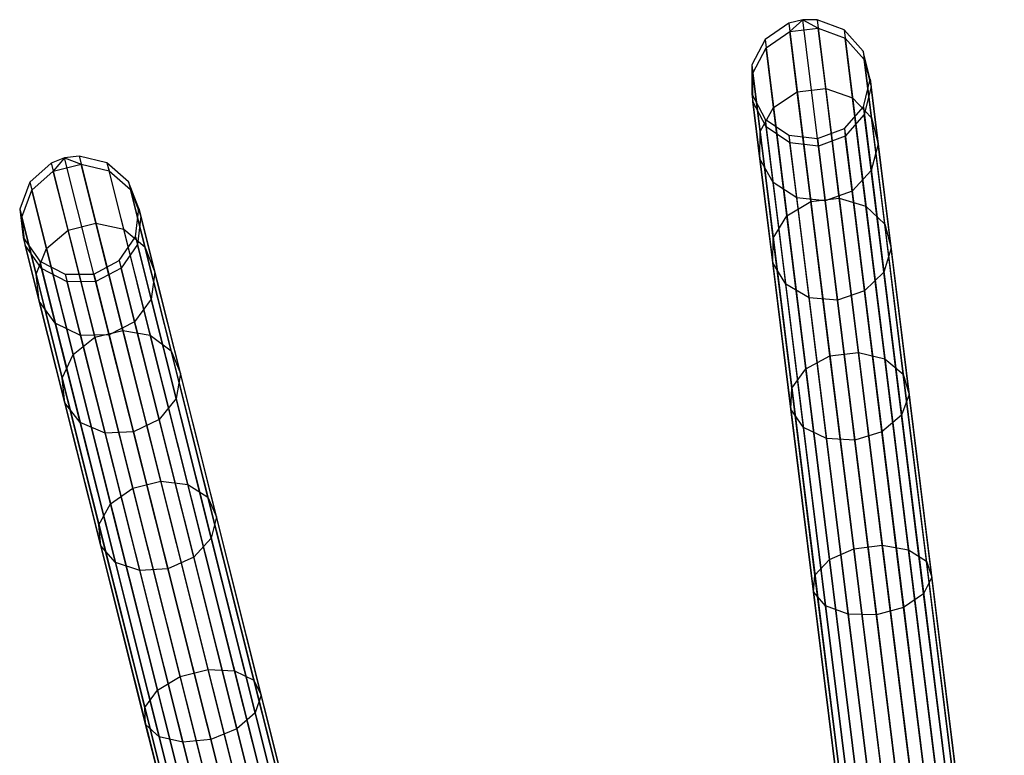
# Model space of a CAD drawing. Extents: x -102 to 101, y -101 to 102.
# Tile 125 of 256: x -26 to -10, y 88 to 101. Entities that reach past the tile are written whole.
import ezdxf

# ---------------------------------------------------------------- set-up
doc = ezdxf.new("R2010")
doc.units = 0
doc.header["$LTSCALE"] = 25.4
doc.layers.get('0').update_dxf_attribs({"linetype": 'CONTINUOUS'})

# ---------------------------------------------------------------- blocks, each defined once
blk = doc.blocks.new('NL2500012268_STL')
at = {"color": 0}
for p, q in [((89.912, 100.76, 306.037), (89.519, 100.488, 306.053)), ((89.912, 100.76, 306.037), (89.519, 100.488, 306.053)), ((90.146, 100.819, 306.035), (89.912, 100.76, 306.037)), ((90.146, 100.819, 306.035), (89.912, 100.76, 306.037)), ((89.912, 100.76, 306.037), (89.929, 100.621, 310.328)), ((89.912, 100.76, 306.037), (89.929, 100.621, 310.328)), ((89.912, 100.76, 306.037), (92.146, 82.717, 46.037)), ((89.912, 100.76, 306.037), (92.146, 82.717, 46.037)), ((90.146, 100.819, 306.035), (89.929, 100.621, 310.328)), ((90.146, 100.819, 306.035), (89.929, 100.621, 310.328)), ((90.387, 100.819, 306.037), (90.146, 100.819, 306.035)), ((90.146, 100.819, 306.035), (90.404, 100.68, 310.328)), ((90.146, 100.819, 306.035), (90.404, 100.68, 310.328)), ((92.38, 82.776, 46.035), (90.146, 100.819, 306.035)), ((90.387, 100.819, 306.037), (90.146, 100.819, 306.035)), ((92.38, 82.776, 46.035), (90.146, 100.819, 306.035)), ((90.387, 100.819, 306.037), (90.404, 100.68, 310.328)), ((90.835, 100.651, 306.053), (90.387, 100.819, 306.037)), ((90.387, 100.819, 306.037), (90.404, 100.68, 310.328)), ((90.387, 100.819, 306.037), (92.621, 82.776, 46.037)), ((90.835, 100.651, 306.053), (90.387, 100.819, 306.037)), ((90.387, 100.819, 306.037), (92.621, 82.776, 46.037)), ((89.536, 100.35, 310.298), (89.929, 100.621, 310.328)), ((89.536, 100.35, 310.298), (89.929, 100.621, 310.328)), ((89.929, 100.621, 310.328), (90.404, 100.68, 310.328)), ((89.929, 100.621, 310.328), (90.404, 100.68, 310.328)), ((90.053, 99.617, 314.5), (89.929, 100.621, 310.328)), ((90.053, 99.617, 314.5), (89.929, 100.621, 310.328)), ((90.404, 100.68, 310.328), (90.852, 100.513, 310.298)), ((90.528, 99.676, 314.5), (90.404, 100.68, 310.328)), ((90.528, 99.676, 314.5), (90.404, 100.68, 310.328)), ((90.404, 100.68, 310.328), (90.852, 100.513, 310.298)), ((90.835, 100.651, 306.053), (90.852, 100.513, 310.298)), ((91.153, 100.295, 306.08), (90.835, 100.651, 306.053)), ((90.835, 100.651, 306.053), (90.852, 100.513, 310.298)), ((90.835, 100.651, 306.053), (93.069, 82.608, 46.053)), ((91.153, 100.295, 306.08), (90.835, 100.651, 306.053)), ((90.835, 100.651, 306.053), (93.069, 82.608, 46.053)), ((89.519, 100.488, 306.053), (89.297, 100.065, 306.08)), ((89.519, 100.488, 306.053), (89.297, 100.065, 306.08)), ((89.519, 100.488, 306.053), (89.536, 100.35, 310.298)), ((89.519, 100.488, 306.053), (89.536, 100.35, 310.298)), ((89.519, 100.488, 306.053), (91.753, 82.445, 46.053)), ((89.519, 100.488, 306.053), (91.753, 82.445, 46.053)), ((90.852, 100.513, 310.298), (91.17, 100.159, 310.245)), ((90.975, 99.52, 314.426), (90.852, 100.513, 310.298)), ((90.975, 99.52, 314.426), (90.852, 100.513, 310.298)), ((90.852, 100.513, 310.298), (91.17, 100.159, 310.245)), ((89.314, 99.93, 310.245), (89.536, 100.35, 310.298)), ((89.314, 99.93, 310.245), (89.536, 100.35, 310.298)), ((89.659, 99.357, 314.426), (89.536, 100.35, 310.298)), ((89.659, 99.357, 314.426), (89.536, 100.35, 310.298)), ((91.268, 99.831, 306.113), (91.153, 100.295, 306.08)), ((91.153, 100.295, 306.08), (91.17, 100.159, 310.245)), ((91.153, 100.295, 306.08), (91.17, 100.159, 310.245)), ((91.153, 100.295, 306.08), (93.387, 82.251, 46.08)), ((91.268, 99.831, 306.113), (91.153, 100.295, 306.08)), ((91.153, 100.295, 306.08), (93.387, 82.251, 46.08)), ((89.297, 100.065, 306.08), (89.314, 99.93, 310.245)), ((89.297, 100.065, 306.08), (89.314, 99.93, 310.245)), ((89.297, 100.065, 306.08), (89.298, 99.587, 306.113)), ((89.297, 100.065, 306.08), (89.298, 99.587, 306.113)), ((89.297, 100.065, 306.08), (91.531, 82.022, 46.08)), ((89.297, 100.065, 306.08), (91.531, 82.022, 46.08)), ((91.17, 100.159, 310.245), (91.285, 99.699, 310.181)), ((91.29, 99.185, 314.295), (91.17, 100.159, 310.245)), ((91.29, 99.185, 314.295), (91.17, 100.159, 310.245)), ((91.17, 100.159, 310.245), (91.285, 99.699, 310.181)), ((89.314, 99.455, 310.181), (89.314, 99.93, 310.245)), ((89.434, 98.955, 314.295), (89.314, 99.93, 310.245)), ((89.314, 99.455, 310.181), (89.314, 99.93, 310.245)), ((89.434, 98.955, 314.295), (89.314, 99.93, 310.245)), ((91.155, 99.367, 306.145), (91.268, 99.831, 306.113)), ((91.155, 99.367, 306.145), (91.268, 99.831, 306.113)), ((91.268, 99.831, 306.113), (91.285, 99.699, 310.181)), ((91.268, 99.831, 306.113), (91.285, 99.699, 310.181)), ((91.268, 99.831, 306.113), (93.503, 81.788, 46.113)), ((91.268, 99.831, 306.113), (93.503, 81.788, 46.113)), ((89.298, 99.587, 306.113), (89.314, 99.455, 310.181)), ((89.298, 99.587, 306.113), (89.314, 99.455, 310.181)), ((89.298, 99.587, 306.113), (89.521, 99.165, 306.145)), ((89.298, 99.587, 306.113), (89.521, 99.165, 306.145)), ((89.298, 99.587, 306.113), (91.532, 81.544, 46.113)), ((89.298, 99.587, 306.113), (91.532, 81.544, 46.113)), ((89.659, 99.357, 314.426), (90.053, 99.617, 314.5)), ((89.659, 99.357, 314.426), (90.053, 99.617, 314.5)), ((90.053, 99.617, 314.5), (90.528, 99.676, 314.5)), ((90.053, 99.617, 314.5), (90.528, 99.676, 314.5)), ((90.279, 97.792, 318.379), (90.053, 99.617, 314.5)), ((90.279, 97.792, 318.379), (90.053, 99.617, 314.5)), ((90.528, 99.676, 314.5), (90.975, 99.52, 314.426)), ((90.754, 97.85, 318.379), (90.528, 99.676, 314.5)), ((90.754, 97.85, 318.379), (90.528, 99.676, 314.5)), ((90.528, 99.676, 314.5), (90.975, 99.52, 314.426)), ((91.285, 99.699, 310.181), (91.171, 99.238, 310.12)), ((91.285, 99.699, 310.181), (91.171, 99.238, 310.12)), ((91.402, 98.748, 314.136), (91.285, 99.699, 310.181)), ((91.402, 98.748, 314.136), (91.285, 99.699, 310.181)), ((89.537, 99.036, 310.12), (89.314, 99.455, 310.181)), ((89.432, 98.504, 314.136), (89.314, 99.455, 310.181)), ((89.537, 99.036, 310.12), (89.314, 99.455, 310.181)), ((89.432, 98.504, 314.136), (89.314, 99.455, 310.181)), ((90.975, 99.52, 314.426), (91.29, 99.185, 314.295)), ((91.198, 97.714, 318.264), (90.975, 99.52, 314.426)), ((91.198, 97.714, 318.264), (90.975, 99.52, 314.426)), ((90.975, 99.52, 314.426), (91.29, 99.185, 314.295)), ((89.434, 98.955, 314.295), (89.659, 99.357, 314.426)), ((89.434, 98.955, 314.295), (89.659, 99.357, 314.426)), ((89.882, 97.551, 318.264), (89.659, 99.357, 314.426)), ((89.882, 97.551, 318.264), (89.659, 99.357, 314.426)), ((90.838, 99.009, 306.167), (91.155, 99.367, 306.145)), ((90.838, 99.009, 306.167), (91.155, 99.367, 306.145)), ((91.171, 99.238, 310.12), (90.854, 98.882, 310.078)), ((91.171, 99.238, 310.12), (90.854, 98.882, 310.078)), ((91.155, 99.367, 306.145), (91.171, 99.238, 310.12)), ((91.155, 99.367, 306.145), (91.171, 99.238, 310.12)), ((91.155, 99.367, 306.145), (93.389, 81.324, 46.145)), ((91.155, 99.367, 306.145), (93.389, 81.324, 46.145)), ((91.286, 98.308, 313.987), (91.171, 99.238, 310.12)), ((91.286, 98.308, 313.987), (91.171, 99.238, 310.12)), ((89.521, 99.165, 306.145), (89.537, 99.036, 310.12)), ((89.521, 99.165, 306.145), (89.537, 99.036, 310.12)), ((89.521, 99.165, 306.145), (89.916, 98.895, 306.167)), ((89.521, 99.165, 306.145), (89.916, 98.895, 306.167)), ((89.521, 99.165, 306.145), (91.755, 81.122, 46.145)), ((89.521, 99.165, 306.145), (91.755, 81.122, 46.145)), ((91.29, 99.185, 314.295), (91.402, 98.748, 314.136)), ((91.51, 97.413, 318.059), (91.29, 99.185, 314.295)), ((91.51, 97.413, 318.059), (91.29, 99.185, 314.295)), ((91.29, 99.185, 314.295), (91.402, 98.748, 314.136)), ((89.432, 98.504, 314.136), (89.434, 98.955, 314.295)), ((89.432, 98.504, 314.136), (89.434, 98.955, 314.295)), ((89.654, 97.183, 318.059), (89.434, 98.955, 314.295)), ((89.654, 97.183, 318.059), (89.434, 98.955, 314.295)), ((89.931, 98.768, 310.078), (89.537, 99.036, 310.12)), ((89.652, 98.106, 313.987), (89.537, 99.036, 310.12)), ((89.931, 98.768, 310.078), (89.537, 99.036, 310.12)), ((89.652, 98.106, 313.987), (89.537, 99.036, 310.12)), ((90.391, 98.839, 306.175), (90.838, 99.009, 306.167)), ((90.391, 98.839, 306.175), (90.838, 99.009, 306.167)), ((90.838, 99.009, 306.167), (90.854, 98.882, 310.078)), ((90.838, 99.009, 306.167), (90.854, 98.882, 310.078)), ((90.838, 99.009, 306.167), (93.072, 80.966, 46.167)), ((90.838, 99.009, 306.167), (93.072, 80.966, 46.167)), ((89.916, 98.895, 306.167), (89.931, 98.768, 310.078)), ((89.916, 98.895, 306.167), (89.931, 98.768, 310.078)), ((89.916, 98.895, 306.167), (90.391, 98.839, 306.175)), ((89.916, 98.895, 306.167), (90.391, 98.839, 306.175)), ((89.916, 98.895, 306.167), (92.15, 80.852, 46.167)), ((89.916, 98.895, 306.167), (92.15, 80.852, 46.167)), ((90.407, 98.712, 310.062), (89.931, 98.768, 310.078)), ((90.045, 97.853, 313.881), (89.931, 98.768, 310.078)), ((90.407, 98.712, 310.062), (89.931, 98.768, 310.078)), ((90.045, 97.853, 313.881), (89.931, 98.768, 310.078)), ((90.391, 98.839, 306.175), (90.407, 98.712, 310.062)), ((90.391, 98.839, 306.175), (90.407, 98.712, 310.062)), ((90.391, 98.839, 306.175), (92.625, 80.796, 46.175)), ((90.391, 98.839, 306.175), (92.625, 80.796, 46.175)), ((90.854, 98.882, 310.078), (90.407, 98.712, 310.062)), ((90.854, 98.882, 310.078), (90.407, 98.712, 310.062)), ((90.967, 97.967, 313.881), (90.854, 98.882, 310.078)), ((90.967, 97.967, 313.881), (90.854, 98.882, 310.078)), ((91.402, 98.748, 314.136), (91.286, 98.308, 313.987)), ((91.402, 98.748, 314.136), (91.286, 98.308, 313.987)), ((91.617, 97.017, 317.813), (91.402, 98.748, 314.136)), ((91.617, 97.017, 317.813), (91.402, 98.748, 314.136)), ((90.407, 98.712, 310.062), (90.519, 97.803, 313.842)), ((90.407, 98.712, 310.062), (90.519, 97.803, 313.842)), ((77.625, 98.432, 306.037), (77.268, 98.113, 306.053)), ((77.625, 98.432, 306.037), (77.268, 98.113, 306.053)), ((77.85, 98.518, 306.035), (77.625, 98.432, 306.037)), ((77.85, 98.518, 306.035), (77.625, 98.432, 306.037)), ((77.625, 98.432, 306.037), (77.66, 98.296, 310.328)), ((77.625, 98.432, 306.037), (77.66, 98.296, 310.328)), ((77.625, 98.432, 306.037), (82.06, 80.8, 46.037)), ((77.625, 98.432, 306.037), (82.06, 80.8, 46.037)), ((77.85, 98.518, 306.035), (77.66, 98.296, 310.328)), ((77.85, 98.518, 306.035), (77.66, 98.296, 310.328)), ((77.66, 98.296, 310.328), (78.124, 98.412, 310.328)), ((77.66, 98.296, 310.328), (78.124, 98.412, 310.328)), ((78.089, 98.549, 306.037), (77.85, 98.518, 306.035)), ((78.089, 98.549, 306.037), (77.85, 98.518, 306.035)), ((77.85, 98.518, 306.035), (78.124, 98.412, 310.328)), ((77.85, 98.518, 306.035), (78.124, 98.412, 310.328)), ((82.285, 80.886, 46.035), (77.85, 98.518, 306.035)), ((82.285, 80.886, 46.035), (77.85, 98.518, 306.035)), ((78.089, 98.549, 306.037), (78.124, 98.412, 310.328)), ((78.555, 98.437, 306.053), (78.089, 98.549, 306.037)), ((78.089, 98.549, 306.037), (78.124, 98.412, 310.328)), ((78.089, 98.549, 306.037), (82.524, 80.917, 46.037)), ((78.555, 98.437, 306.053), (78.089, 98.549, 306.037)), ((78.089, 98.549, 306.037), (82.524, 80.917, 46.037)), ((78.124, 98.412, 310.328), (78.589, 98.302, 310.298)), ((78.37, 97.432, 314.5), (78.124, 98.412, 310.328)), ((78.37, 97.432, 314.5), (78.124, 98.412, 310.328)), ((78.124, 98.412, 310.328), (78.589, 98.302, 310.298)), ((78.555, 98.437, 306.053), (78.589, 98.302, 310.298)), ((78.914, 98.122, 306.08), (78.555, 98.437, 306.053)), ((78.555, 98.437, 306.053), (78.589, 98.302, 310.298)), ((78.555, 98.437, 306.053), (82.989, 80.805, 46.053)), ((78.914, 98.122, 306.08), (78.555, 98.437, 306.053)), ((78.555, 98.437, 306.053), (82.989, 80.805, 46.053)), ((89.652, 98.106, 313.987), (89.432, 98.504, 314.136)), ((89.646, 96.773, 317.813), (89.432, 98.504, 314.136)), ((89.652, 98.106, 313.987), (89.432, 98.504, 314.136)), ((89.646, 96.773, 317.813), (89.432, 98.504, 314.136)), ((77.302, 97.979, 310.298), (77.66, 98.296, 310.328)), ((77.302, 97.979, 310.298), (77.66, 98.296, 310.328)), ((77.906, 97.315, 314.5), (77.66, 98.296, 310.328)), ((77.906, 97.315, 314.5), (77.66, 98.296, 310.328)), ((78.589, 98.302, 310.298), (78.947, 97.99, 310.245)), ((78.833, 97.332, 314.426), (78.589, 98.302, 310.298)), ((78.833, 97.332, 314.426), (78.589, 98.302, 310.298)), ((78.589, 98.302, 310.298), (78.947, 97.99, 310.245)), ((91.286, 98.308, 313.987), (90.967, 97.967, 313.881)), ((91.286, 98.308, 313.987), (90.967, 97.967, 313.881)), ((91.495, 96.616, 317.581), (91.286, 98.308, 313.987)), ((91.495, 96.616, 317.581), (91.286, 98.308, 313.987)), ((77.268, 98.113, 306.053), (77.101, 97.666, 306.08)), ((77.268, 98.113, 306.053), (77.101, 97.666, 306.08)), ((77.268, 98.113, 306.053), (77.302, 97.979, 310.298)), ((77.268, 98.113, 306.053), (77.302, 97.979, 310.298)), ((77.268, 98.113, 306.053), (81.703, 80.481, 46.053)), ((77.268, 98.113, 306.053), (81.703, 80.481, 46.053)), ((79.086, 97.676, 306.113), (78.914, 98.122, 306.08)), ((78.914, 98.122, 306.08), (78.947, 97.99, 310.245)), ((78.914, 98.122, 306.08), (78.947, 97.99, 310.245)), ((78.914, 98.122, 306.08), (83.349, 80.49, 46.08)), ((79.086, 97.676, 306.113), (78.914, 98.122, 306.08)), ((78.914, 98.122, 306.08), (83.349, 80.49, 46.08)), ((90.045, 97.853, 313.881), (89.652, 98.106, 313.987)), ((89.862, 96.414, 317.581), (89.652, 98.106, 313.987)), ((90.045, 97.853, 313.881), (89.652, 98.106, 313.987)), ((89.862, 96.414, 317.581), (89.652, 98.106, 313.987)), ((77.134, 97.534, 310.245), (77.302, 97.979, 310.298)), ((77.134, 97.534, 310.245), (77.302, 97.979, 310.298)), ((77.546, 97.008, 314.426), (77.302, 97.979, 310.298)), ((77.546, 97.008, 314.426), (77.302, 97.979, 310.298)), ((78.947, 97.99, 310.245), (79.118, 97.547, 310.181)), ((79.187, 97.038, 314.295), (78.947, 97.99, 310.245)), ((79.187, 97.038, 314.295), (78.947, 97.99, 310.245)), ((78.947, 97.99, 310.245), (79.118, 97.547, 310.181)), ((90.967, 97.967, 313.881), (90.519, 97.803, 313.842)), ((90.967, 97.967, 313.881), (90.519, 97.803, 313.842)), ((91.173, 96.303, 317.416), (90.967, 97.967, 313.881)), ((91.173, 96.303, 317.416), (90.967, 97.967, 313.881)), ((89.882, 97.551, 318.264), (90.279, 97.792, 318.379)), ((89.882, 97.551, 318.264), (90.279, 97.792, 318.379)), ((90.519, 97.803, 313.842), (90.045, 97.853, 313.881)), ((90.251, 96.189, 317.416), (90.045, 97.853, 313.881)), ((90.519, 97.803, 313.842), (90.045, 97.853, 313.881)), ((90.251, 96.189, 317.416), (90.045, 97.853, 313.881)), ((90.279, 97.792, 318.379), (90.754, 97.85, 318.379)), ((90.279, 97.792, 318.379), (90.754, 97.85, 318.379)), ((90.598, 95.22, 321.802), (90.279, 97.792, 318.379)), ((90.598, 95.22, 321.802), (90.279, 97.792, 318.379)), ((90.519, 97.803, 313.842), (90.724, 96.149, 317.357)), ((90.519, 97.803, 313.842), (90.724, 96.149, 317.357)), ((90.754, 97.85, 318.379), (91.198, 97.714, 318.264)), ((91.073, 95.279, 321.802), (90.754, 97.85, 318.379)), ((91.073, 95.279, 321.802), (90.754, 97.85, 318.379)), ((90.754, 97.85, 318.379), (91.198, 97.714, 318.264)), ((77.101, 97.666, 306.08), (77.134, 97.534, 310.245)), ((77.101, 97.666, 306.08), (77.134, 97.534, 310.245)), ((77.101, 97.666, 306.08), (77.16, 97.192, 306.113)), ((77.101, 97.666, 306.08), (77.16, 97.192, 306.113)), ((77.101, 97.666, 306.08), (81.535, 80.034, 46.08)), ((77.101, 97.666, 306.08), (81.535, 80.034, 46.08)), ((79.03, 97.202, 306.145), (79.086, 97.676, 306.113)), ((79.03, 97.202, 306.145), (79.086, 97.676, 306.113)), ((79.086, 97.676, 306.113), (79.118, 97.547, 310.181)), ((79.086, 97.676, 306.113), (79.118, 97.547, 310.181)), ((79.086, 97.676, 306.113), (83.52, 80.045, 46.113)), ((79.086, 97.676, 306.113), (83.52, 80.045, 46.113)), ((91.198, 97.714, 318.264), (91.51, 97.413, 318.059)), ((91.513, 95.17, 321.65), (91.198, 97.714, 318.264)), ((91.513, 95.17, 321.65), (91.198, 97.714, 318.264)), ((91.198, 97.714, 318.264), (91.51, 97.413, 318.059)), ((77.193, 97.063, 310.181), (77.134, 97.534, 310.245)), ((77.373, 96.582, 314.295), (77.134, 97.534, 310.245)), ((77.193, 97.063, 310.181), (77.134, 97.534, 310.245)), ((77.373, 96.582, 314.295), (77.134, 97.534, 310.245)), ((77.906, 97.315, 314.5), (78.37, 97.432, 314.5)), ((77.906, 97.315, 314.5), (78.37, 97.432, 314.5)), ((78.37, 97.432, 314.5), (78.833, 97.332, 314.426)), ((78.819, 95.647, 318.379), (78.37, 97.432, 314.5)), ((78.819, 95.647, 318.379), (78.37, 97.432, 314.5)), ((78.37, 97.432, 314.5), (78.833, 97.332, 314.426)), ((79.118, 97.547, 310.181), (79.062, 97.076, 310.12)), ((79.118, 97.547, 310.181), (79.062, 97.076, 310.12)), ((79.352, 96.618, 314.136), (79.118, 97.547, 310.181)), ((79.352, 96.618, 314.136), (79.118, 97.547, 310.181)), ((89.654, 97.183, 318.059), (89.882, 97.551, 318.264)), ((89.654, 97.183, 318.059), (89.882, 97.551, 318.264)), ((90.197, 95.007, 321.65), (89.882, 97.551, 318.264)), ((90.197, 95.007, 321.65), (89.882, 97.551, 318.264)), ((77.546, 97.008, 314.426), (77.906, 97.315, 314.5)), ((77.546, 97.008, 314.426), (77.906, 97.315, 314.5)), ((78.355, 95.531, 318.379), (77.906, 97.315, 314.5)), ((78.355, 95.531, 318.379), (77.906, 97.315, 314.5)), ((78.833, 97.332, 314.426), (79.187, 97.038, 314.295)), ((79.277, 95.566, 318.264), (78.833, 97.332, 314.426)), ((79.277, 95.566, 318.264), (78.833, 97.332, 314.426)), ((78.833, 97.332, 314.426), (79.187, 97.038, 314.295)), ((91.51, 97.413, 318.059), (91.617, 97.017, 317.813)), ((91.819, 94.917, 321.382), (91.51, 97.413, 318.059)), ((91.819, 94.917, 321.382), (91.51, 97.413, 318.059)), ((91.51, 97.413, 318.059), (91.617, 97.017, 317.813)), ((77.16, 97.192, 306.113), (77.193, 97.063, 310.181)), ((77.16, 97.192, 306.113), (77.193, 97.063, 310.181)), ((77.16, 97.192, 306.113), (77.434, 96.801, 306.145)), ((77.16, 97.192, 306.113), (77.434, 96.801, 306.145)), ((77.16, 97.192, 306.113), (81.595, 79.56, 46.113)), ((77.16, 97.192, 306.113), (81.595, 79.56, 46.113)), ((78.76, 96.808, 306.167), (79.03, 97.202, 306.145)), ((78.76, 96.808, 306.167), (79.03, 97.202, 306.145)), ((79.03, 97.202, 306.145), (79.062, 97.076, 310.12)), ((79.03, 97.202, 306.145), (79.062, 97.076, 310.12)), ((79.03, 97.202, 306.145), (83.465, 79.57, 46.145)), ((79.03, 97.202, 306.145), (83.465, 79.57, 46.145)), ((89.646, 96.773, 317.813), (89.654, 97.183, 318.059)), ((89.646, 96.773, 317.813), (89.654, 97.183, 318.059)), ((89.963, 94.687, 321.382), (89.654, 97.183, 318.059)), ((89.963, 94.687, 321.382), (89.654, 97.183, 318.059)), ((77.465, 96.674, 310.12), (77.193, 97.063, 310.181)), ((77.427, 96.133, 314.136), (77.193, 97.063, 310.181)), ((77.465, 96.674, 310.12), (77.193, 97.063, 310.181)), ((77.427, 96.133, 314.136), (77.193, 97.063, 310.181)), ((77.373, 96.582, 314.295), (77.546, 97.008, 314.426)), ((77.373, 96.582, 314.295), (77.546, 97.008, 314.426)), ((77.99, 95.243, 318.264), (77.546, 97.008, 314.426)), ((77.99, 95.243, 318.264), (77.546, 97.008, 314.426)), ((79.062, 97.076, 310.12), (78.791, 96.683, 310.078)), ((79.062, 97.076, 310.12), (78.791, 96.683, 310.078)), ((79.29, 96.167, 313.987), (79.062, 97.076, 310.12)), ((79.29, 96.167, 313.987), (79.062, 97.076, 310.12)), ((79.187, 97.038, 314.295), (79.352, 96.618, 314.136)), ((79.622, 95.306, 318.059), (79.187, 97.038, 314.295)), ((79.622, 95.306, 318.059), (79.187, 97.038, 314.295)), ((79.187, 97.038, 314.295), (79.352, 96.618, 314.136)), ((91.617, 97.017, 317.813), (91.495, 96.616, 317.581)), ((91.617, 97.017, 317.813), (91.495, 96.616, 317.581)), ((91.919, 94.579, 321.058), (91.617, 97.017, 317.813)), ((91.919, 94.579, 321.058), (91.617, 97.017, 317.813)), ((77.434, 96.801, 306.145), (77.465, 96.674, 310.12)), ((77.434, 96.801, 306.145), (77.465, 96.674, 310.12)), ((77.434, 96.801, 306.145), (77.858, 96.581, 306.167)), ((77.434, 96.801, 306.145), (77.858, 96.581, 306.167)), ((77.434, 96.801, 306.145), (81.868, 79.169, 46.145)), ((77.434, 96.801, 306.145), (81.868, 79.169, 46.145)), ((78.337, 96.583, 306.175), (78.76, 96.808, 306.167)), ((78.337, 96.583, 306.175), (78.76, 96.808, 306.167)), ((78.76, 96.808, 306.167), (78.791, 96.683, 310.078)), ((78.76, 96.808, 306.167), (78.791, 96.683, 310.078)), ((78.76, 96.808, 306.167), (83.194, 79.176, 46.167)), ((78.76, 96.808, 306.167), (83.194, 79.176, 46.167)), ((89.862, 96.414, 317.581), (89.646, 96.773, 317.813)), ((89.948, 94.335, 321.058), (89.646, 96.773, 317.813)), ((89.862, 96.414, 317.581), (89.646, 96.773, 317.813)), ((89.948, 94.335, 321.058), (89.646, 96.773, 317.813)), ((77.89, 96.457, 310.078), (77.465, 96.674, 310.12)), ((77.694, 95.766, 313.987), (77.465, 96.674, 310.12)), ((77.89, 96.457, 310.078), (77.465, 96.674, 310.12)), ((77.694, 95.766, 313.987), (77.465, 96.674, 310.12)), ((78.791, 96.683, 310.078), (78.368, 96.46, 310.062)), ((78.791, 96.683, 310.078), (78.368, 96.46, 310.062)), ((79.016, 95.79, 313.881), (78.791, 96.683, 310.078)), ((79.016, 95.79, 313.881), (78.791, 96.683, 310.078)), ((79.352, 96.618, 314.136), (79.29, 96.167, 313.987)), ((79.352, 96.618, 314.136), (79.29, 96.167, 313.987)), ((79.777, 94.926, 317.813), (79.352, 96.618, 314.136)), ((79.777, 94.926, 317.813), (79.352, 96.618, 314.136)), ((91.495, 96.616, 317.581), (91.173, 96.303, 317.416)), ((91.495, 96.616, 317.581), (91.173, 96.303, 317.416)), ((91.79, 94.234, 320.753), (91.495, 96.616, 317.581)), ((91.79, 94.234, 320.753), (91.495, 96.616, 317.581)), ((77.427, 96.133, 314.136), (77.373, 96.582, 314.295)), ((77.809, 94.85, 318.059), (77.373, 96.582, 314.295)), ((77.427, 96.133, 314.136), (77.373, 96.582, 314.295)), ((77.809, 94.85, 318.059), (77.373, 96.582, 314.295)), ((77.858, 96.581, 306.167), (78.337, 96.583, 306.175)), ((77.858, 96.581, 306.167), (78.337, 96.583, 306.175)), ((77.858, 96.581, 306.167), (77.89, 96.457, 310.078)), ((77.858, 96.581, 306.167), (77.89, 96.457, 310.078)), ((77.858, 96.581, 306.167), (82.293, 78.949, 46.167)), ((77.858, 96.581, 306.167), (82.293, 78.949, 46.167)), ((78.368, 96.46, 310.062), (77.89, 96.457, 310.078)), ((78.368, 96.46, 310.062), (77.89, 96.457, 310.078)), ((78.114, 95.563, 313.881), (77.89, 96.457, 310.078)), ((78.114, 95.563, 313.881), (77.89, 96.457, 310.078)), ((78.337, 96.583, 306.175), (78.368, 96.46, 310.062)), ((78.337, 96.583, 306.175), (78.368, 96.46, 310.062)), ((78.337, 96.583, 306.175), (82.772, 78.952, 46.175)), ((78.337, 96.583, 306.175), (82.772, 78.952, 46.175)), ((78.368, 96.46, 310.062), (78.591, 95.571, 313.842)), ((78.368, 96.46, 310.062), (78.591, 95.571, 313.842)), ((90.251, 96.189, 317.416), (89.862, 96.414, 317.581)), ((90.157, 94.031, 320.753), (89.862, 96.414, 317.581)), ((90.251, 96.189, 317.416), (89.862, 96.414, 317.581)), ((90.157, 94.031, 320.753), (89.862, 96.414, 317.581)), ((91.173, 96.303, 317.416), (90.724, 96.149, 317.357)), ((91.173, 96.303, 317.416), (90.724, 96.149, 317.357)), ((91.463, 93.959, 320.536), (91.173, 96.303, 317.416)), ((91.463, 93.959, 320.536), (91.173, 96.303, 317.416)), ((77.694, 95.766, 313.987), (77.427, 96.133, 314.136)), ((77.852, 94.442, 317.813), (77.427, 96.133, 314.136)), ((77.694, 95.766, 313.987), (77.427, 96.133, 314.136)), ((77.852, 94.442, 317.813), (77.427, 96.133, 314.136)), ((79.29, 96.167, 313.987), (79.016, 95.79, 313.881)), ((79.29, 96.167, 313.987), (79.016, 95.79, 313.881)), ((79.706, 94.514, 317.581), (79.29, 96.167, 313.987)), ((79.706, 94.514, 317.581), (79.29, 96.167, 313.987)), ((90.724, 96.149, 317.357), (90.251, 96.189, 317.416)), ((90.541, 93.845, 320.536), (90.251, 96.189, 317.416)), ((90.724, 96.149, 317.357), (90.251, 96.189, 317.416)), ((90.541, 93.845, 320.536), (90.251, 96.189, 317.416)), ((90.724, 96.149, 317.357), (91.013, 93.819, 320.458)), ((90.724, 96.149, 317.357), (91.013, 93.819, 320.458)), ((79.016, 95.79, 313.881), (78.591, 95.571, 313.842)), ((79.016, 95.79, 313.881), (78.591, 95.571, 313.842)), ((79.425, 94.163, 317.416), (79.016, 95.79, 313.881)), ((79.425, 94.163, 317.416), (79.016, 95.79, 313.881)), ((78.114, 95.563, 313.881), (77.694, 95.766, 313.987)), ((78.11, 94.112, 317.581), (77.694, 95.766, 313.987)), ((78.114, 95.563, 313.881), (77.694, 95.766, 313.987)), ((78.11, 94.112, 317.581), (77.694, 95.766, 313.987)), ((78.355, 95.531, 318.379), (78.819, 95.647, 318.379)), ((78.355, 95.531, 318.379), (78.819, 95.647, 318.379)), ((78.819, 95.647, 318.379), (79.277, 95.566, 318.264)), ((79.451, 93.135, 321.802), (78.819, 95.647, 318.379)), ((79.451, 93.135, 321.802), (78.819, 95.647, 318.379)), ((78.819, 95.647, 318.379), (79.277, 95.566, 318.264)), ((77.99, 95.243, 318.264), (78.355, 95.531, 318.379)), ((77.99, 95.243, 318.264), (78.355, 95.531, 318.379)), ((78.591, 95.571, 313.842), (78.114, 95.563, 313.881)), ((78.591, 95.571, 313.842), (78.114, 95.563, 313.881)), ((78.523, 93.937, 317.416), (78.114, 95.563, 313.881)), ((78.523, 93.937, 317.416), (78.114, 95.563, 313.881)), ((78.987, 93.018, 321.802), (78.355, 95.531, 318.379)), ((78.987, 93.018, 321.802), (78.355, 95.531, 318.379)), ((78.591, 95.571, 313.842), (78.998, 93.955, 317.357)), ((78.591, 95.571, 313.842), (78.998, 93.955, 317.357)), ((79.277, 95.566, 318.264), (79.622, 95.306, 318.059)), ((79.902, 93.08, 321.65), (79.277, 95.566, 318.264)), ((79.902, 93.08, 321.65), (79.277, 95.566, 318.264)), ((79.277, 95.566, 318.264), (79.622, 95.306, 318.059)), ((79.622, 95.306, 318.059), (79.777, 94.926, 317.813)), ((80.236, 92.867, 321.382), (79.622, 95.306, 318.059)), ((80.236, 92.867, 321.382), (79.622, 95.306, 318.059)), ((79.622, 95.306, 318.059), (79.777, 94.926, 317.813)), ((77.809, 94.85, 318.059), (77.99, 95.243, 318.264)), ((77.809, 94.85, 318.059), (77.99, 95.243, 318.264)), ((78.616, 92.757, 321.65), (77.99, 95.243, 318.264)), ((78.616, 92.757, 321.65), (77.99, 95.243, 318.264)), ((90.197, 95.007, 321.65), (90.598, 95.22, 321.802)), ((90.197, 95.007, 321.65), (90.598, 95.22, 321.802)), ((90.598, 95.22, 321.802), (91.073, 95.279, 321.802)), ((90.598, 95.22, 321.802), (91.073, 95.279, 321.802)), ((90.995, 92.011, 324.626), (90.598, 95.22, 321.802)), ((90.995, 92.011, 324.626), (90.598, 95.22, 321.802)), ((91.073, 95.279, 321.802), (91.513, 95.17, 321.65)), ((91.47, 92.07, 324.626), (91.073, 95.279, 321.802)), ((91.47, 92.07, 324.626), (91.073, 95.279, 321.802)), ((91.073, 95.279, 321.802), (91.513, 95.17, 321.65)), ((91.513, 95.17, 321.65), (91.819, 94.917, 321.382)), ((91.907, 91.994, 324.444), (91.513, 95.17, 321.65)), ((91.907, 91.994, 324.444), (91.513, 95.17, 321.65)), ((91.513, 95.17, 321.65), (91.819, 94.917, 321.382)), ((89.963, 94.687, 321.382), (90.197, 95.007, 321.65)), ((89.963, 94.687, 321.382), (90.197, 95.007, 321.65)), ((90.59, 91.831, 324.444), (90.197, 95.007, 321.65)), ((90.59, 91.831, 324.444), (90.197, 95.007, 321.65)), ((77.852, 94.442, 317.813), (77.809, 94.85, 318.059)), ((78.422, 92.411, 321.382), (77.809, 94.85, 318.059)), ((77.852, 94.442, 317.813), (77.809, 94.85, 318.059)), ((78.422, 92.411, 321.382), (77.809, 94.85, 318.059)), ((79.777, 94.926, 317.813), (79.706, 94.514, 317.581)), ((79.777, 94.926, 317.813), (79.706, 94.514, 317.581)), ((80.377, 92.544, 321.058), (79.777, 94.926, 317.813)), ((80.377, 92.544, 321.058), (79.777, 94.926, 317.813)), ((91.819, 94.917, 321.382), (91.919, 94.579, 321.058)), ((92.204, 91.802, 324.122), (91.819, 94.917, 321.382)), ((92.204, 91.802, 324.122), (91.819, 94.917, 321.382)), ((91.819, 94.917, 321.382), (91.919, 94.579, 321.058)), ((89.948, 94.335, 321.058), (89.963, 94.687, 321.382)), ((89.948, 94.335, 321.058), (89.963, 94.687, 321.382)), ((90.349, 91.572, 324.122), (89.963, 94.687, 321.382)), ((90.349, 91.572, 324.122), (89.963, 94.687, 321.382)), ((79.706, 94.514, 317.581), (79.425, 94.163, 317.416)), ((79.706, 94.514, 317.581), (79.425, 94.163, 317.416)), ((80.292, 92.185, 320.753), (79.706, 94.514, 317.581)), ((80.292, 92.185, 320.753), (79.706, 94.514, 317.581)), ((91.919, 94.579, 321.058), (91.79, 94.234, 320.753)), ((91.919, 94.579, 321.058), (91.79, 94.234, 320.753)), ((92.295, 91.537, 323.734), (91.919, 94.579, 321.058)), ((92.295, 91.537, 323.734), (91.919, 94.579, 321.058)), ((78.11, 94.112, 317.581), (77.852, 94.442, 317.813)), ((78.451, 92.06, 321.058), (77.852, 94.442, 317.813)), ((78.11, 94.112, 317.581), (77.852, 94.442, 317.813)), ((78.451, 92.06, 321.058), (77.852, 94.442, 317.813)), ((90.157, 94.031, 320.753), (89.948, 94.335, 321.058)), ((90.325, 91.293, 323.734), (89.948, 94.335, 321.058)), ((90.157, 94.031, 320.753), (89.948, 94.335, 321.058)), ((90.325, 91.293, 323.734), (89.948, 94.335, 321.058)), ((79.425, 94.163, 317.416), (78.998, 93.955, 317.357)), ((79.425, 94.163, 317.416), (78.998, 93.955, 317.357)), ((80.001, 91.873, 320.536), (79.425, 94.163, 317.416)), ((80.001, 91.873, 320.536), (79.425, 94.163, 317.416)), ((91.79, 94.234, 320.753), (91.463, 93.959, 320.536)), ((91.79, 94.234, 320.753), (91.463, 93.959, 320.536)), ((92.159, 91.26, 323.369), (91.79, 94.234, 320.753)), ((92.159, 91.26, 323.369), (91.79, 94.234, 320.753)), ((78.523, 93.937, 317.416), (78.11, 94.112, 317.581)), ((78.696, 91.784, 320.753), (78.11, 94.112, 317.581)), ((78.523, 93.937, 317.416), (78.11, 94.112, 317.581)), ((78.696, 91.784, 320.753), (78.11, 94.112, 317.581)), ((90.541, 93.845, 320.536), (90.157, 94.031, 320.753)), ((90.525, 91.058, 323.369), (90.157, 94.031, 320.753)), ((90.541, 93.845, 320.536), (90.157, 94.031, 320.753)), ((90.525, 91.058, 323.369), (90.157, 94.031, 320.753)), ((78.998, 93.955, 317.357), (78.523, 93.937, 317.416)), ((78.998, 93.955, 317.357), (78.523, 93.937, 317.416)), ((79.1, 91.646, 320.536), (78.523, 93.937, 317.416)), ((79.1, 91.646, 320.536), (78.523, 93.937, 317.416)), ((78.998, 93.955, 317.357), (79.571, 91.678, 320.458)), ((78.998, 93.955, 317.357), (79.571, 91.678, 320.458)), ((91.013, 93.819, 320.458), (90.541, 93.845, 320.536)), ((90.903, 90.92, 323.11), (90.541, 93.845, 320.536)), ((91.013, 93.819, 320.458), (90.541, 93.845, 320.536)), ((90.903, 90.92, 323.11), (90.541, 93.845, 320.536)), ((91.463, 93.959, 320.536), (91.013, 93.819, 320.458)), ((91.463, 93.959, 320.536), (91.013, 93.819, 320.458)), ((91.826, 91.034, 323.11), (91.463, 93.959, 320.536)), ((91.826, 91.034, 323.11), (91.463, 93.959, 320.536)), ((91.013, 93.819, 320.458), (91.373, 90.911, 323.016)), ((91.013, 93.819, 320.458), (91.373, 90.911, 323.016)), ((78.616, 92.757, 321.65), (78.987, 93.018, 321.802)), ((78.616, 92.757, 321.65), (78.987, 93.018, 321.802)), ((78.987, 93.018, 321.802), (79.451, 93.135, 321.802)), ((78.987, 93.018, 321.802), (79.451, 93.135, 321.802)), ((79.776, 89.882, 324.626), (78.987, 93.018, 321.802)), ((79.776, 89.882, 324.626), (78.987, 93.018, 321.802)), ((79.451, 93.135, 321.802), (79.902, 93.08, 321.65)), ((80.24, 89.998, 324.626), (79.451, 93.135, 321.802)), ((80.24, 89.998, 324.626), (79.451, 93.135, 321.802)), ((79.451, 93.135, 321.802), (79.902, 93.08, 321.65)), ((79.902, 93.08, 321.65), (80.236, 92.867, 321.382)), ((80.682, 89.977, 324.444), (79.902, 93.08, 321.65)), ((80.682, 89.977, 324.444), (79.902, 93.08, 321.65)), ((79.902, 93.08, 321.65), (80.236, 92.867, 321.382)), ((80.236, 92.867, 321.382), (80.377, 92.544, 321.058)), ((81.001, 89.823, 324.122), (80.236, 92.867, 321.382)), ((81.001, 89.823, 324.122), (80.236, 92.867, 321.382)), ((80.236, 92.867, 321.382), (80.377, 92.544, 321.058)), ((78.422, 92.411, 321.382), (78.616, 92.757, 321.65)), ((78.422, 92.411, 321.382), (78.616, 92.757, 321.65)), ((79.396, 89.654, 324.444), (78.616, 92.757, 321.65)), ((79.396, 89.654, 324.444), (78.616, 92.757, 321.65)), ((80.377, 92.544, 321.058), (80.292, 92.185, 320.753)), ((80.377, 92.544, 321.058), (80.292, 92.185, 320.753)), ((81.124, 89.571, 323.734), (80.377, 92.544, 321.058)), ((81.124, 89.571, 323.734), (80.377, 92.544, 321.058)), ((78.451, 92.06, 321.058), (78.422, 92.411, 321.382)), ((79.188, 89.367, 324.122), (78.422, 92.411, 321.382)), ((78.451, 92.06, 321.058), (78.422, 92.411, 321.382)), ((79.188, 89.367, 324.122), (78.422, 92.411, 321.382)), ((80.292, 92.185, 320.753), (80.001, 91.873, 320.536)), ((80.292, 92.185, 320.753), (80.001, 91.873, 320.536)), ((81.023, 89.279, 323.369), (80.292, 92.185, 320.753)), ((81.023, 89.279, 323.369), (80.292, 92.185, 320.753)), ((78.696, 91.784, 320.753), (78.451, 92.06, 321.058)), ((79.199, 89.087, 323.734), (78.451, 92.06, 321.058)), ((78.696, 91.784, 320.753), (78.451, 92.06, 321.058)), ((79.199, 89.087, 323.734), (78.451, 92.06, 321.058)), ((90.995, 92.011, 324.626), (91.47, 92.07, 324.626)), ((90.995, 92.011, 324.626), (91.47, 92.07, 324.626)), ((91.47, 92.07, 324.626), (91.907, 91.994, 324.444)), ((91.93, 88.357, 326.732), (91.47, 92.07, 324.626)), ((91.93, 88.357, 326.732), (91.47, 92.07, 324.626)), ((91.47, 92.07, 324.626), (91.907, 91.994, 324.444)), ((80.001, 91.873, 320.536), (79.571, 91.678, 320.458)), ((80.001, 91.873, 320.536), (79.571, 91.678, 320.458)), ((80.72, 89.014, 323.11), (80.001, 91.873, 320.536)), ((80.72, 89.014, 323.11), (80.001, 91.873, 320.536)), ((90.59, 91.831, 324.444), (90.995, 92.011, 324.626)), ((90.59, 91.831, 324.444), (90.995, 92.011, 324.626)), ((91.455, 88.298, 326.732), (90.995, 92.011, 324.626)), ((91.455, 88.298, 326.732), (90.995, 92.011, 324.626)), ((91.907, 91.994, 324.444), (92.204, 91.802, 324.122)), ((92.362, 88.321, 326.528), (91.907, 91.994, 324.444)), ((92.362, 88.321, 326.528), (91.907, 91.994, 324.444)), ((91.907, 91.994, 324.444), (92.204, 91.802, 324.122)), ((79.1, 91.646, 320.536), (78.696, 91.784, 320.753)), ((79.426, 88.878, 323.369), (78.696, 91.784, 320.753)), ((79.1, 91.646, 320.536), (78.696, 91.784, 320.753)), ((79.426, 88.878, 323.369), (78.696, 91.784, 320.753)), ((90.349, 91.572, 324.122), (90.59, 91.831, 324.444)), ((90.349, 91.572, 324.122), (90.59, 91.831, 324.444)), ((91.045, 88.158, 326.528), (90.59, 91.831, 324.444)), ((91.045, 88.158, 326.528), (90.59, 91.831, 324.444)), ((92.204, 91.802, 324.122), (92.295, 91.537, 323.734)), ((92.651, 88.198, 326.166), (92.204, 91.802, 324.122)), ((92.651, 88.198, 326.166), (92.204, 91.802, 324.122)), ((92.204, 91.802, 324.122), (92.295, 91.537, 323.734)), ((79.571, 91.678, 320.458), (79.1, 91.646, 320.536)), ((79.571, 91.678, 320.458), (79.1, 91.646, 320.536)), ((79.819, 88.788, 323.11), (79.1, 91.646, 320.536)), ((79.819, 88.788, 323.11), (79.1, 91.646, 320.536)), ((79.571, 91.678, 320.458), (80.285, 88.837, 323.016)), ((79.571, 91.678, 320.458), (80.285, 88.837, 323.016)), ((90.325, 91.293, 323.734), (90.349, 91.572, 324.122)), ((90.325, 91.293, 323.734), (90.349, 91.572, 324.122)), ((90.795, 87.969, 326.166), (90.349, 91.572, 324.122)), ((90.795, 87.969, 326.166), (90.349, 91.572, 324.122)), ((92.295, 91.537, 323.734), (92.159, 91.26, 323.369)), ((92.295, 91.537, 323.734), (92.159, 91.26, 323.369)), ((92.731, 88.017, 325.731), (92.295, 91.537, 323.734)), ((92.731, 88.017, 325.731), (92.295, 91.537, 323.734)), ((90.525, 91.058, 323.369), (90.325, 91.293, 323.734)), ((90.761, 87.773, 325.731), (90.325, 91.293, 323.734)), ((90.525, 91.058, 323.369), (90.325, 91.293, 323.734)), ((90.761, 87.773, 325.731), (90.325, 91.293, 323.734)), ((92.159, 91.26, 323.369), (91.826, 91.034, 323.11)), ((92.159, 91.26, 323.369), (91.826, 91.034, 323.11)), ((92.585, 87.819, 325.32), (92.159, 91.26, 323.369)), ((92.585, 87.819, 325.32), (92.159, 91.26, 323.369)), ((90.903, 90.92, 323.11), (90.525, 91.058, 323.369)), ((90.951, 87.617, 325.32), (90.525, 91.058, 323.369)), ((90.903, 90.92, 323.11), (90.525, 91.058, 323.369)), ((90.951, 87.617, 325.32), (90.525, 91.058, 323.369)), ((91.826, 91.034, 323.11), (91.373, 90.911, 323.016)), ((91.826, 91.034, 323.11), (91.373, 90.911, 323.016)), ((92.245, 87.65, 325.029), (91.826, 91.034, 323.11)), ((92.245, 87.65, 325.029), (91.826, 91.034, 323.11)), ((91.373, 90.911, 323.016), (90.903, 90.92, 323.11)), ((91.322, 87.536, 325.029), (90.903, 90.92, 323.11)), ((91.373, 90.911, 323.016), (90.903, 90.92, 323.11)), ((91.322, 87.536, 325.029), (90.903, 90.92, 323.11)), ((91.373, 90.911, 323.016), (91.789, 87.547, 324.924)), ((91.373, 90.911, 323.016), (91.789, 87.547, 324.924)), ((79.776, 89.882, 324.626), (80.24, 89.998, 324.626)), ((79.776, 89.882, 324.626), (80.24, 89.998, 324.626)), ((80.24, 89.998, 324.626), (80.682, 89.977, 324.444)), ((81.152, 86.37, 326.732), (80.24, 89.998, 324.626)), ((81.152, 86.37, 326.732), (80.24, 89.998, 324.626)), ((80.24, 89.998, 324.626), (80.682, 89.977, 324.444)), ((80.682, 89.977, 324.444), (81.001, 89.823, 324.122)), ((81.585, 86.388, 326.528), (80.682, 89.977, 324.444)), ((81.585, 86.388, 326.528), (80.682, 89.977, 324.444)), ((80.682, 89.977, 324.444), (81.001, 89.823, 324.122)), ((79.396, 89.654, 324.444), (79.776, 89.882, 324.626)), ((79.396, 89.654, 324.444), (79.776, 89.882, 324.626)), ((80.688, 86.253, 326.732), (79.776, 89.882, 324.626)), ((80.688, 86.253, 326.732), (79.776, 89.882, 324.626)), ((81.001, 89.823, 324.122), (81.124, 89.571, 323.734)), ((81.887, 86.302, 326.166), (81.001, 89.823, 324.122)), ((81.887, 86.302, 326.166), (81.001, 89.823, 324.122)), ((81.001, 89.823, 324.122), (81.124, 89.571, 323.734)), ((79.188, 89.367, 324.122), (79.396, 89.654, 324.444)), ((79.188, 89.367, 324.122), (79.396, 89.654, 324.444)), ((80.299, 86.064, 326.528), (79.396, 89.654, 324.444)), ((80.299, 86.064, 326.528), (79.396, 89.654, 324.444)), ((81.124, 89.571, 323.734), (81.023, 89.279, 323.369)), ((81.124, 89.571, 323.734), (81.023, 89.279, 323.369)), ((81.989, 86.132, 325.731), (81.124, 89.571, 323.734)), ((81.989, 86.132, 325.731), (81.124, 89.571, 323.734)), ((79.199, 89.087, 323.734), (79.188, 89.367, 324.122)), ((80.074, 85.845, 326.166), (79.188, 89.367, 324.122)), ((79.199, 89.087, 323.734), (79.188, 89.367, 324.122)), ((80.074, 85.845, 326.166), (79.188, 89.367, 324.122)), ((81.023, 89.279, 323.369), (80.72, 89.014, 323.11)), ((81.023, 89.279, 323.369), (80.72, 89.014, 323.11)), ((81.868, 85.917, 325.32), (81.023, 89.279, 323.369)), ((81.868, 85.917, 325.32), (81.023, 89.279, 323.369)), ((79.426, 88.878, 323.369), (79.199, 89.087, 323.734)), ((80.064, 85.648, 325.731), (79.199, 89.087, 323.734)), ((79.426, 88.878, 323.369), (79.199, 89.087, 323.734)), ((80.064, 85.648, 325.731), (79.199, 89.087, 323.734)), ((80.72, 89.014, 323.11), (80.285, 88.837, 323.016)), ((80.72, 89.014, 323.11), (80.285, 88.837, 323.016)), ((81.552, 85.707, 325.029), (80.72, 89.014, 323.11)), ((81.552, 85.707, 325.029), (80.72, 89.014, 323.11)), ((79.819, 88.788, 323.11), (79.426, 88.878, 323.369)), ((80.272, 85.516, 325.32), (79.426, 88.878, 323.369)), ((79.819, 88.788, 323.11), (79.426, 88.878, 323.369)), ((80.272, 85.516, 325.32), (79.426, 88.878, 323.369)), ((80.285, 88.837, 323.016), (79.819, 88.788, 323.11)), ((80.285, 88.837, 323.016), (79.819, 88.788, 323.11)), ((80.65, 85.481, 325.029), (79.819, 88.788, 323.11)), ((80.65, 85.481, 325.029), (79.819, 88.788, 323.11)), ((80.285, 88.837, 323.016), (81.112, 85.55, 324.924)), ((80.285, 88.837, 323.016), (81.112, 85.55, 324.924))]:
    blk.add_line(p, q, dxfattribs=at)

msp = doc.modelspace()

# ---------------------------------------------------------------- block references
at = {"color": 0}
msp.add_blockref('NL2500012268_STL', (-103.369, -0.081, -1716.928), dxfattribs=at)

doc.saveas('drawing.dxf')
